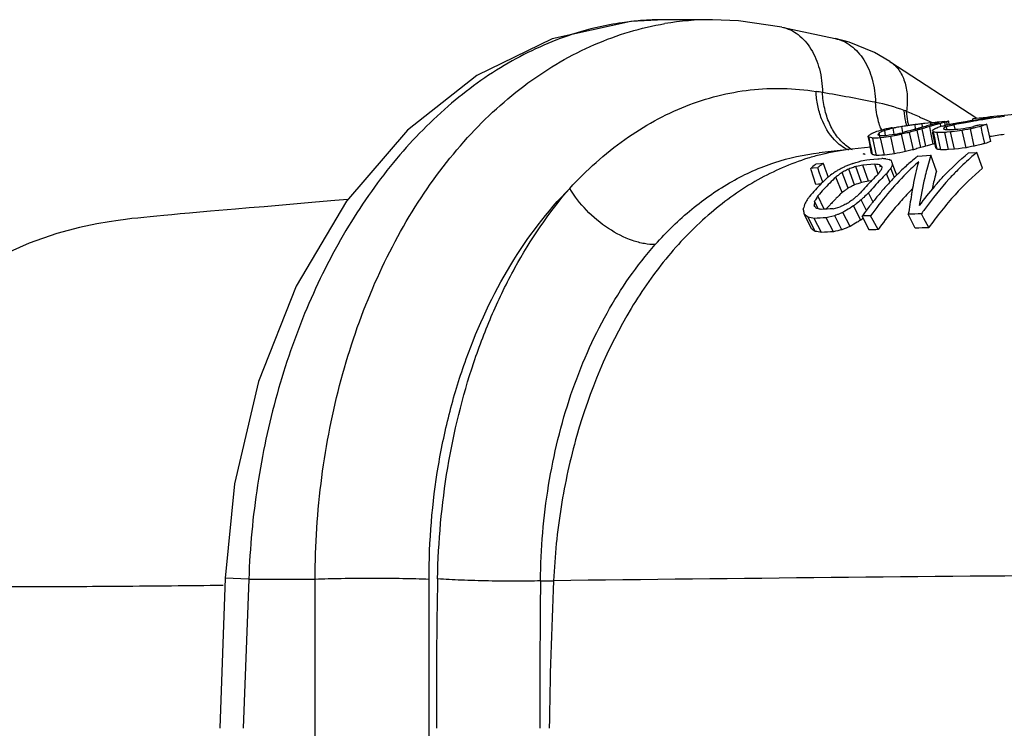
# Model space of a CAD drawing. Header units: inches. Extents: x 0 to 34, y 0 to 22.
# Tile 35 of 164: x 3.3 to 4.1, y 15.7 to 16.3. Entities that reach past the tile are written whole.
import ezdxf

# ---------------------------------------------------------------- set-up
doc = ezdxf.new("R2010")
doc.units = ezdxf.units.IN
doc.header["$LTSCALE"] = 1.87
doc.header["$MEASUREMENT"] = 0
doc.layers.get('0').update_dxf_attribs({"linetype": 'CONTINUOUS'})

msp = doc.modelspace()

# ---------------------------------------------------------------- linework, layer by layer
at = {"color": 7, "linetype": 'Continuous'}
for p, q in [((3.84317, 16.29749), (3.80236, 16.29749)), ((3.90144, 16.29128), (3.94593, 16.28174)), ((3.94593, 16.28174), (3.94594, 16.28173)), ((3.99189, 16.26242), (4.06475, 16.21495)), ((4.01658, 16.21603), (4.01742, 16.21566)), ((4.01742, 16.21566), (4.02079, 16.21421)), ((4.02079, 16.21421), (4.02278, 16.21335)), ((4.02278, 16.21335), (4.02737, 16.21134)), ((4.03763, 16.21222), (4.03317, 16.21176)), ((4.03763, 16.21222), (4.03828, 16.21228)), ((4.04009, 16.209), (4.03965, 16.21202)), ((4.04159, 16.20918), (4.04115, 16.21244)), ((4.06045, 16.2129), (4.06136, 16.21305)), ((4.0667, 16.21506), (4.06123, 16.21452)), ((4.06136, 16.21304), (4.06123, 16.21452)), ((4.06666, 16.21321), (4.06552, 16.21302)), ((4.07291, 16.21567), (4.0667, 16.21506)), ((3.98827, 16.20046), (3.98749, 16.2046)), ((3.99382, 16.207), (3.99441, 16.20711)), ((3.99504, 16.20664), (3.99452, 16.20653)), ((3.99533, 16.20164), (3.99452, 16.20653)), ((4.00255, 16.20305), (4.00183, 16.208)), ((4.01487, 16.20978), (4.01292, 16.20955)), ((4.0134, 16.20564), (4.01292, 16.20955)), ((4.0178, 16.19036), (4.01476, 16.20493)), ((4.02007, 16.21037), (4.01877, 16.21023)), ((4.01906, 16.20761), (4.01877, 16.21023)), ((4.02193, 16.19156), (4.01898, 16.20617)), ((4.02121, 16.21049), (4.02007, 16.21037)), ((4.02366, 16.21075), (4.02121, 16.21049)), ((4.02611, 16.21101), (4.02366, 16.21075)), ((4.02613, 16.2031), (4.0252, 16.20799)), ((4.02724, 16.21111), (4.02611, 16.21101)), ((4.02625, 16.20964), (4.02611, 16.21101)), ((4.02788, 16.21118), (4.02724, 16.21111)), ((4.02819, 16.20892), (4.02768, 16.20876)), ((4.03142, 16.21151), (4.02788, 16.21118)), ((4.02935, 16.1986), (4.02836, 16.20343)), ((4.02935, 16.20325), (4.02837, 16.20342)), ((4.03115, 16.21077), (4.03157, 16.21087)), ((4.03155, 16.21016), (4.03142, 16.21151)), ((4.03216, 16.21101), (4.03285, 16.21144)), ((4.03457, 16.20815), (4.03417, 16.21055)), ((4.03591, 16.2082), (4.03666, 16.20842)), ((4.03666, 16.20842), (4.03725, 16.20859)), ((4.03845, 16.20803), (4.03791, 16.21156)), ((4.03944, 16.20644), (4.03918, 16.2077)), ((4.04271, 16.20343), (4.03941, 16.20316)), ((4.03962, 16.20555), (4.03944, 16.20644)), ((4.0419, 16.20534), (4.04269, 16.20535)), ((4.04269, 16.20535), (4.04366, 16.20536)), ((4.04388, 16.20357), (4.04271, 16.20343)), ((4.04592, 16.18902), (4.04271, 16.20343)), ((4.04366, 16.20536), (4.04534, 16.2055)), ((4.04593, 16.20382), (4.04388, 16.20357)), ((4.04534, 16.2055), (4.04702, 16.20564)), ((4.04642, 16.20588), (4.04576, 16.20939)), ((4.05239, 16.20462), (4.04593, 16.20382)), ((4.04702, 16.20564), (4.0487, 16.20578)), ((4.0487, 16.20578), (4.05113, 16.2061)), ((4.05113, 16.2061), (4.05357, 16.20643)), ((4.05468, 16.20507), (4.05239, 16.20462)), ((4.05562, 16.1902), (4.05239, 16.20462)), ((4.05357, 16.20643), (4.05601, 16.20676)), ((4.05698, 16.20552), (4.05468, 16.20507)), ((4.05601, 16.20676), (4.05795, 16.20716)), ((4.05929, 16.20597), (4.05698, 16.20552)), ((4.05795, 16.20716), (4.0599, 16.20757)), ((4.06253, 16.19154), (4.05928, 16.20597)), ((4.0599, 16.20757), (4.06185, 16.20797)), ((4.06725, 16.20942), (4.07115, 16.20974)), ((4.06923, 16.20336), (4.06816, 16.20819)), ((4.07004, 16.1997), (4.06923, 16.20336)), ((4.07115, 16.20974), (4.07311, 16.20991)), ((4.07422, 16.20509), (4.07311, 16.20991)), ((4.07645, 16.19546), (4.07422, 16.20509)), ((3.94935, 16.19303), (3.94534, 16.19678)), ((3.97466, 16.19502), (3.97372, 16.19988)), ((3.97543, 16.19412), (3.97446, 16.19897)), ((3.97981, 16.19826), (3.97767, 16.19819)), ((3.98074, 16.18372), (3.97767, 16.19819)), ((3.98271, 16.20272), (3.98203, 16.20154)), ((3.98303, 16.20118), (3.98271, 16.20273)), ((3.9832, 16.20035), (3.98303, 16.20118)), ((3.98339, 16.19943), (3.9832, 16.20035)), ((3.98347, 16.2004), (3.98524, 16.20046)), ((3.98689, 16.19878), (3.98409, 16.1984)), ((3.98727, 16.18395), (3.98409, 16.1984)), ((3.98524, 16.20046), (3.98701, 16.2005)), ((3.99249, 16.19954), (3.98689, 16.19878)), ((3.98701, 16.2005), (3.98878, 16.20055)), ((3.98878, 16.20055), (3.99123, 16.20089)), ((3.99123, 16.20089), (3.99368, 16.20123)), ((3.99554, 16.20019), (3.99249, 16.19954)), ((3.99572, 16.18509), (3.99249, 16.19954)), ((3.99368, 16.20123), (3.99612, 16.20157)), ((3.99612, 16.20157), (3.99807, 16.20198)), ((3.99807, 16.20198), (4.00002, 16.20238)), ((4.00164, 16.20146), (3.99859, 16.20083)), ((4.00002, 16.20238), (4.00197, 16.20278)), ((4.00484, 16.18698), (4.00164, 16.20147)), ((4.01146, 16.18857), (4.00832, 16.20309)), ((4.02798, 16.19332), (4.02613, 16.2031)), ((4.02787, 16.20224), (4.02767, 16.20329)), ((4.02832, 16.19992), (4.02787, 16.20224)), ((4.03018, 16.19023), (4.02832, 16.19992)), ((4.03034, 16.19377), (4.02935, 16.1986)), ((4.03347, 16.20294), (4.03132, 16.2029)), ((4.0344, 16.18846), (4.03132, 16.2029)), ((4.03855, 16.20309), (4.03776, 16.20302)), ((4.04093, 16.18861), (4.03776, 16.20302)), ((4.03941, 16.20316), (4.03855, 16.20309)), ((4.0703, 16.19854), (4.07004, 16.1997)), ((4.07136, 16.19372), (4.0703, 16.19854)), ((3.96005, 16.18901), (3.95272, 16.18821)), ((3.97596, 16.19068), (3.96005, 16.18901)), ((3.97559, 16.19017), (3.97466, 16.19502)), ((3.97641, 16.18928), (3.97543, 16.19412)), ((3.97652, 16.18532), (3.97559, 16.19017)), ((3.97739, 16.18444), (3.97641, 16.18928)), ((4.03133, 16.18895), (4.03034, 16.19377)), ((4.04592, 16.18902), (4.04093, 16.18861)), ((4.04915, 16.18941), (4.04592, 16.18902)), ((4.05238, 16.18981), (4.04915, 16.18941)), ((4.05562, 16.1902), (4.05238, 16.18981)), ((4.05667, 16.19041), (4.05562, 16.1902)), ((4.05792, 16.19065), (4.05667, 16.19041)), ((4.06022, 16.1911), (4.05792, 16.19065)), ((4.06253, 16.19154), (4.06022, 16.1911)), ((4.06325, 16.19172), (4.06253, 16.19154)), ((3.96553, 16.17844), (3.96783, 16.1791)), ((3.96783, 16.1791), (3.97261, 16.17994)), ((3.97261, 16.17994), (3.97501, 16.18035)), ((3.97501, 16.18035), (3.97832, 16.1806)), ((3.97832, 16.1806), (3.98163, 16.18085)), ((3.98292, 16.1838), (3.98074, 16.18372)), ((3.98163, 16.18085), (3.98297, 16.18095)), ((3.98509, 16.18388), (3.98292, 16.1838)), ((3.98297, 16.18095), (3.98495, 16.1811)), ((3.98727, 16.18395), (3.98509, 16.18388)), ((3.98967, 16.18428), (3.98727, 16.18395)), ((3.98841, 16.18087), (3.99015, 16.18075)), ((3.99572, 16.18509), (3.98967, 16.18428)), ((3.99015, 16.18075), (3.99114, 16.18034)), ((4.01513, 16.18321), (4.01876, 16.18346)), ((4.01876, 16.18346), (4.02603, 16.18393)), ((4.02603, 16.18393), (4.02268, 16.17189)), ((4.0308, 16.17058), (4.02603, 16.18393)), ((4.05755, 16.18588), (4.06461, 16.1863)), ((4.06949, 16.17301), (4.06461, 16.1863)), ((3.92746, 16.1731), (3.92552, 16.17293)), ((3.92593, 16.17167), (3.92552, 16.17294)), ((3.92992, 16.15939), (3.92593, 16.17167)), ((3.93135, 16.17343), (3.92746, 16.1731)), ((3.93022, 16.1767), (3.93411, 16.17704)), ((3.93295, 16.16893), (3.93135, 16.17343)), ((3.93411, 16.17704), (3.93605, 16.17721)), ((3.93672, 16.17539), (3.93605, 16.17721)), ((3.93769, 16.17273), (3.93672, 16.17539)), ((3.93933, 16.16825), (3.93769, 16.17273)), ((3.96226, 16.15907), (3.95734, 16.17238)), ((3.96092, 16.17712), (3.96322, 16.17778)), ((3.9652, 16.17484), (3.96317, 16.17443)), ((3.96793, 16.16102), (3.96317, 16.17443)), ((3.96322, 16.17778), (3.96553, 16.17844)), ((3.96925, 16.17567), (3.9652, 16.17484)), ((3.97259, 16.17591), (3.96925, 16.17567)), ((3.97388, 16.16222), (3.96925, 16.17567)), ((3.97594, 16.17616), (3.97259, 16.17591)), ((3.9793, 16.1764), (3.97594, 16.17616)), ((3.98211, 16.16811), (3.9793, 16.1764)), ((3.98065, 16.17623), (3.9793, 16.1764)), ((3.984, 16.17397), (3.98335, 16.17588)), ((3.99435, 16.16872), (3.99264, 16.17308)), ((3.99761, 16.16725), (3.99411, 16.17646)), ((3.93456, 16.16443), (3.93295, 16.16893)), ((3.93565, 16.16137), (3.93456, 16.16443)), ((3.93958, 16.16756), (3.93933, 16.16825)), ((3.94025, 16.16572), (3.93958, 16.16756)), ((3.9518, 16.15263), (3.9465, 16.16561)), ((3.95689, 16.1563), (3.95178, 16.16947)), ((3.97629, 16.1624), (3.97388, 16.16222)), ((3.98893, 16.16846), (3.98845, 16.16799)), ((3.99194, 16.16113), (3.98893, 16.16846)), ((3.99573, 16.16522), (3.99435, 16.16872)), ((3.99914, 16.16891), (3.99955, 16.1693)), ((3.99955, 16.1693), (4.00008, 16.16982)), ((3.93199, 16.15957), (3.92992, 16.15939)), ((3.93402, 16.15975), (3.93199, 16.15957)), ((3.99011, 16.15952), (3.99063, 16.16009)), ((3.93687, 16.13869), (3.93154, 16.14993)), ((3.97225, 16.13757), (3.96784, 16.14658)), ((3.97776, 16.14463), (3.97403, 16.15255)), ((3.92846, 16.14299), (3.9283, 16.14181)), ((3.92862, 16.14416), (3.92846, 16.14299)), ((3.92879, 16.14532), (3.92862, 16.14416)), ((3.93188, 16.13908), (3.92879, 16.14532)), ((3.94422, 16.13911), (3.94827, 16.14017)), ((3.94827, 16.14017), (3.95029, 16.14069)), ((3.96743, 16.12954), (3.96141, 16.14149)), ((3.92616, 16.12237), (3.92031, 16.13424)), ((3.92923, 16.12012), (3.92328, 16.13191)), ((3.93451, 16.11919), (3.92849, 16.13093)), ((3.94082, 16.13204), (3.93843, 16.13148)), ((3.94449, 16.11976), (3.93843, 16.13148)), ((3.94321, 16.1326), (3.94082, 16.13204)), ((3.9456, 16.13316), (3.94321, 16.1326)), ((3.94657, 16.13357), (3.9456, 16.13316)), ((3.95169, 16.12141), (3.9456, 16.13316)), ((3.9479, 16.13413), (3.94657, 16.13357)), ((3.95251, 16.13607), (3.9502, 16.1351)), ((3.9586, 16.12426), (3.95251, 16.13607)), ((3.96992, 16.13038), (3.96865, 16.13295)), ((3.97444, 16.12127), (3.96992, 16.13038)), ((3.97779, 16.12937), (3.97572, 16.13325)), ((3.98193, 16.1216), (3.97779, 16.12937)), ((4.01117, 16.1267), (4.00727, 16.13444)), ((4.02023, 16.13093), (4.01816, 16.13479)), ((4.02435, 16.12323), (4.02023, 16.13093)), ((4.01312, 16.12284), (4.01117, 16.1267)), ((3.4352, 15.82957), (3.43054, 15.70377)), ((3.45494, 15.82884), (3.4352, 15.82957)), ((3.45494, 15.82884), (3.45031, 15.70374)), ((3.45494, 15.82884), (3.51044, 15.82884)), ((3.51044, 15.57865), (3.51044, 15.82884)), ((3.60587, 15.57865), (3.60587, 15.82884)), ((3.69921, 15.82727), (3.71017, 15.82742))]:
    msp.add_line(p, q, dxfattribs=at)
for points in [[(3.80287, 16.29749), (3.77493, 16.2961), (3.70909, 16.28135), (3.64589, 16.25068), (3.58772, 16.20491), (3.53666, 16.14544), (3.49458, 16.07435), (3.46301, 15.99433)], [(3.90144, 16.29128), (3.86496, 16.29663), (3.84316, 16.29749)], [(3.99189, 16.26242), (3.97901, 16.26989), (3.95764, 16.27865), (3.94594, 16.28173)], [(3.95272, 16.18821), (3.93771, 16.18656), (3.93251, 16.18598)], [(3.53791, 16.1469), (3.52695, 16.14594), (3.51074, 16.14452), (3.49549, 16.1432)], [(3.49549, 16.1432), (3.46783, 16.14081), (3.45535, 16.13973), (3.44373, 16.13873), (3.42298, 16.13693)], [(3.42298, 16.13693), (3.41378, 16.13613), (3.40531, 16.13538), (3.39752, 16.13469), (3.39038, 16.13405), (3.38382, 16.13345), (3.37779, 16.13289), (3.37219, 16.13236), (3.36694, 16.13184), (3.36191, 16.13132), (3.3569, 16.13077), (3.3516, 16.13015), (3.3455, 16.12936), (3.33788, 16.12825), (3.32756, 16.12647), (3.31322, 16.12343), (3.29406, 16.11826), (3.27091, 16.11021), (3.24646, 16.0994)], [(3.46301, 15.99433), (3.44297, 15.9086), (3.4352, 15.82957)]]:
    msp.add_lwpolyline(points, dxfattribs=at)
for centre, radius, start, end in [((3.80284, 16.05306), 0.24444, 94.63748, 98.294), ((3.8026, 16.05594), 0.24156, 90.05683, 94.63483), ((3.84321, 16.05607), 0.24142, 90.11556, 99.4729), ((3.87016, 15.86351), 0.37859, 80.08251, 80.91051), ((3.47391, 13.61007), 2.66661, 79.06336, 80.03472), ((3.95292, 16.08874), 0.14207, 68.97048, 79.0834), ((3.95054, 16.08212), 0.1491, 68.27739, 69.0294), ((3.4051, 14.79268), 1.54913, 66.75117, 67.18749), ((4.03626, 16.13115), 0.08051, 92.18446, 93.02529), ((4.03491, 16.20748), 0.00446, 112.71103, 117.56977), ((4.05029, 16.1681), 0.04519, 105.14176, 105.90588), ((4.05013, 16.16869), 0.04458, 103.60118, 105.14337), ((4.04546, 16.19395), 0.01898, 106.23611, 107.80866), ((4.04529, 16.19451), 0.0184, 103.03047, 106.2433), ((4.04045, 16.20561), 0.00686, 84.17045, 86.2108), ((4.18936, 15.42129), 0.80203, 99.63741, 100.1638), ((4.18981, 15.41864), 0.80473, 99.25045, 99.63747), ((4.19822, 15.43378), 0.79046, 99.99195, 100.42437), ((4.19862, 15.43148), 0.79279, 99.66521, 99.99199), ((4.19043, 15.41476), 0.80865, 97.96356, 99.18442), ((4.19902, 15.42913), 0.79517, 99.15986, 99.58205), ((4.19941, 15.42666), 0.79767, 98.2108, 99.15963), ((5.15669, 5.09585), 11.17251, 95.445345, 95.566695), ((4.19962, 15.42527), 0.79908, 98.04161, 98.21109), ((4.00996, 16.12702), 0.08209, 110.88989, 111.82501), ((4.02102, 16.07415), 0.1357, 104.66214, 107.28879), ((4.01885, 16.11734), 0.09272, 111.87902, 112.94359), ((4.04185, 16.22773), 0.06153, 199.96379, 201.92778), ((4.01802, 16.11944), 0.09046, 109.71873, 111.88318), ((4.02051, 16.07604), 0.13374, 104.28307, 104.65642), ((4.02714, 16.07431), 0.13618, 105.89868, 106.92466), ((4.02032, 16.07678), 0.13297, 103.32788, 104.2836), ((4.0318, 16.00535), 0.20519, 101.25582, 101.84681), ((4.02676, 16.07562), 0.13482, 104.86602, 105.89861), ((4.03165, 16.00606), 0.20447, 100.66362, 101.2558), ((4.02643, 16.07687), 0.13352, 103.82702, 104.86595), ((4.03602, 16.01873), 0.19233, 102.00747, 102.3028), ((4.03594, 16.01909), 0.19196, 101.71886, 102.00747), ((4.03573, 16.02013), 0.1909, 100.23057, 101.71993), ((4.06883, 15.77142), 0.44168, 98.24063, 98.72536), ((4.11817, 15.76837), 0.44968, 104.4896, 104.97485), ((4.06877, 15.7718), 0.4413, 97.75572, 98.24063), ((4.11823, 15.76812), 0.44994, 104.00425, 104.4896), ((4.10937, 15.86079), 0.35691, 106.08837, 106.44699), ((4.06871, 15.77226), 0.44084, 97.27057, 97.75572), ((4.11827, 15.76796), 0.45011, 103.51875, 104.00424), ((4.10925, 15.86121), 0.35647, 105.37048, 106.08845), ((4.07347, 16.01498), 0.19996, 106.85774, 107.58633), ((4.09371, 15.94345), 0.27314, 106.49364, 106.8014), ((4.14302, 15.10992), 1.10731, 96.44239, 96.64566), ((4.07312, 16.01615), 0.19874, 106.12638, 106.85772), ((4.09351, 15.94413), 0.27243, 105.87725, 106.49377), ((4.07289, 16.01691), 0.19794, 105.89943, 106.12604), ((4.07273, 16.01747), 0.19736, 105.39213, 105.89956), ((4.08224, 16.00218), 0.21357, 106.75438, 107.22979), ((4.0609, 16.07823), 0.13572, 105.32502, 107.38414), ((4.08196, 16.00312), 0.21258, 106.0667, 106.75453), ((4.08167, 16.00413), 0.21153, 105.48256, 106.0666), ((4.06043, 16.07992), 0.13397, 104.82382, 105.32148), ((4.06747, 16.07709), 0.13756, 107.42583, 107.8979), ((4.06026, 16.08055), 0.13332, 104.28184, 104.82384), ((4.06723, 16.07788), 0.13673, 106.81186, 107.42596), ((4.05117, 16.12944), 0.08376, 104.23767, 106.50195), ((4.0681, 16.13526), 0.08056, 118.87923, 120.35659), ((4.00489, 16.18739), 0.02843, 36.83939, 37.69878), ((4.00239, 16.18553), 0.03155, 34.56306, 36.81456), ((4.06675, 16.07948), 0.13506, 105.27165, 106.59104), ((4.06727, 16.13674), 0.07886, 118.51877, 118.87517), ((4.06696, 16.13732), 0.0782, 118.1237, 118.51882), ((4.08299, 16.07247), 0.14389, 111.28809, 111.56799), ((4.05086, 16.13062), 0.08254, 103.81163, 104.23294), ((4.0828, 16.07297), 0.14336, 111.00753, 111.28809), ((4.06629, 16.08117), 0.13331, 103.94133, 105.2715), ((4.08261, 16.07346), 0.14283, 110.72632, 111.00753), ((4.03628, 16.13075), 0.08091, 93.02497, 93.44462), ((4.05072, 16.13119), 0.08196, 103.08724, 103.51185), ((4.10173, 15.98202), 0.23557, 106.76247, 107.20206), ((4.10148, 15.98282), 0.23473, 106.22157, 106.76253), ((4.05587, 16.13797), 0.07575, 105.87381, 106.64421), ((4.05563, 16.1388), 0.07489, 104.67523, 105.87455), ((4.06994, 16.19008), 0.03689, 154.28629, 154.69569), ((4.01266, 16.1269), 0.08249, 72.70077, 73.13213), ((4.0554, 16.13967), 0.07399, 103.67911, 104.67472), ((4.06691, 16.19155), 0.03352, 152.77262, 154.304), ((4.09045, 16.07294), 0.14417, 111.48213, 111.71566), ((4.01256, 16.1266), 0.08281, 72.27097, 72.70076), ((4.1385, 15.76713), 0.45292, 102.68386, 102.91813), ((4.09014, 16.07373), 0.14333, 110.82749, 111.48254), ((4.01246, 16.12629), 0.08314, 71.84277, 72.27096), ((4.06103, 14.78139), 1.42407, 90.76975, 90.91167), ((4.1385, 15.76716), 0.45289, 102.44956, 102.68386), ((4.1317, 15.8626), 0.35728, 104.644, 105.00754), ((4.13849, 15.76721), 0.45284, 102.21521, 102.44956), ((4.1316, 15.86297), 0.3569, 104.28019, 104.644), ((4.18887, 15.424), 0.79929, 100.32644, 100.53967), ((4.1315, 15.86335), 0.35651, 103.91613, 104.28019), ((4.18904, 15.4231), 0.80019, 100.16395, 100.32645), ((4.19742, 15.43804), 0.78611, 100.96016, 101.12298), ((4.19774, 15.43637), 0.78782, 100.42433, 100.96002), ((4.23068, 15.53979), 0.68788, 104.18025, 104.42822), ((4.18332, 15.76638), 0.458, 105.14682, 105.38009), ((4.23124, 15.53758), 0.69016, 103.66765, 104.18011), ((4.18333, 15.76634), 0.45804, 104.91352, 105.14682), ((4.18333, 15.76632), 0.45806, 104.68017, 104.91352), ((4.14932, 15.98207), 0.24024, 108.49695, 109.7452), ((4.00031, 16.17167), 0.03876, 131.31303, 133.299), ((3.95474, 16.18387), 0.02483, 39.46669, 40.13834), ((3.9532, 16.18261), 0.02682, 37.56141, 39.45069), ((3.94812, 16.08248), 0.11943, 76.20199, 77.25918), ((3.99874, 16.17344), 0.03641, 130.26631, 131.30265), ((4.00485, 16.15012), 0.05907, 118.81744, 120.11035), ((4.00419, 16.15131), 0.0577, 118.15805, 118.81487), ((3.94809, 16.08236), 0.11955, 75.67477, 76.20203), ((4.01066, 16.12529), 0.08396, 111.82865, 113.67073), ((4.04009, 14.38883), 1.81044, 91.77249, 91.90811), ((4.00973, 16.18664), 0.03146, 152.33859, 153.05289), ((3.96036, 16.12038), 0.08329, 74.3146, 75.16081), ((4.00802, 16.18754), 0.02952, 151.68817, 152.3378), ((3.96028, 16.12008), 0.0836, 73.89342, 74.31484), ((4.24745, 15.00796), 1.21855, 101.78431, 101.93093), ((4.16336, 15.55216), 0.66914, 103.78962, 103.98533), ((4.16383, 15.55023), 0.67113, 103.39836, 103.78952), ((3.99473, 16.00577), 0.20049, 79.48292, 80.05479), ((4.06926, 14.41419), 1.78911, 91.00866, 91.14626), ((4.15043, 15.97145), 0.23591, 108.27572, 109.58244), ((4.20194, 15.40356), 0.80591, 98.15302, 99.02497), ((3.98101, 15.99546), 0.19467, 96.18136, 103.96397), ((4.25037, 14.97795), 1.23371, 101.47972, 101.91227), ((4.16519, 15.53428), 0.6721, 103.60987, 103.80316), ((4.16554, 15.53286), 0.67357, 103.41668, 103.60987), ((4.16587, 15.53149), 0.67498, 103.22359, 103.41668), ((4.11068, 15.84872), 0.35404, 105.94513, 106.27503), ((4.11058, 15.84906), 0.35368, 105.20881, 105.9452), ((4.09482, 15.9329), 0.26873, 105.73894, 106.65566), ((4.08342, 15.99188), 0.20893, 106.53849, 107.11557), ((4.08302, 15.99323), 0.20752, 105.38028, 106.53911), ((4.06866, 16.06712), 0.1326, 107.35041, 107.86569), ((4.01005, 16.17113), 0.02775, 42.33699, 43.50325), ((4.00813, 16.16939), 0.03035, 40.1281, 42.32092), ((3.99841, 15.97322), 0.21823, 80.50723, 81.32372), ((4.08116, 14.30569), 1.88334, 91.22385, 91.42246), ((4.23279, 15.51985), 0.69293, 103.72273, 104.16227), ((4.23332, 15.51766), 0.69518, 103.47246, 103.72284), ((3.98278, 15.98806), 0.20229, 105.55956, 107.15597), ((3.98223, 15.99002), 0.20025, 103.92829, 105.55945), ((3.97557, 16.21602), 0.03143, 258.20721, 260.79241), ((3.97558, 16.21604), 0.03145, 260.7925, 262.07289), ((3.95928, 16.16743), 0.02484, 45.1148, 46.046), ((3.95811, 16.16626), 0.0265, 43.32493, 45.10528), ((3.95138, 16.05559), 0.13145, 78.08974, 78.58953), ((3.9514, 16.05567), 0.13137, 77.59027, 78.08972), ((3.95141, 16.05573), 0.13131, 77.09121, 77.59025), ((3.91242, 15.04103), 1.14238, 86.18557, 86.35969), ((3.90969, 15.98804), 0.20884, 66.45659, 67.04596), ((3.82976, 16.12395), 0.17253, 18.0755, 18.77668), ((4.14808, 16.01887), 0.21139, 129.66929, 131.24444), ((4.1441, 16.02364), 0.20518, 128.9449, 129.66272), ((4.05373, 16.01771), 0.20132, 128.16312, 129.5565), ((4.05096, 16.02121), 0.19687, 127.82902, 128.15911), ((4.06168, 16.01594), 0.20443, 129.27082, 129.60846), ((4.05882, 16.01945), 0.1999, 127.89038, 129.27469), ((4.13778, 15.84039), 0.38133, 119.89366, 120.26475), ((4.13733, 15.84116), 0.38045, 119.47382, 119.89368), ((4.13691, 15.84191), 0.37959, 119.14999, 119.47378), ((4.16574, 15.76708), 0.45574, 117.74257, 118.00147), ((4.19803, 15.59341), 0.63003, 112.69302, 112.98471), ((4.16574, 15.76709), 0.45573, 117.4753, 117.74257), ((4.19876, 15.59166), 0.63193, 112.40155, 112.69302), ((4.16572, 15.76712), 0.4557, 117.2121, 117.4753), ((4.27383, 15.28063), 0.94625, 109.41553, 109.54013), ((4.19946, 15.58998), 0.63374, 112.11028, 112.40155), ((4.27558, 15.27564), 0.95154, 109.1669, 109.41542), ((3.88227, 15.39659), 0.78582, 82.60998, 82.80848), ((4.13891, 16.05505), 0.19346, 143.3456, 144.26651), ((3.89867, 16.07502), 0.13169, 49.64575, 49.98511), ((4.13359, 16.059), 0.18683, 142.87222, 143.34295), ((3.89778, 16.07397), 0.13308, 49.30909, 49.64575), ((3.89686, 16.0729), 0.13448, 48.97514, 49.3091), ((4.30491, 16.11146), 0.3259, 169.02485, 169.33566), ((4.28868, 16.1146), 0.30937, 168.86257, 169.02353), ((4.14141, 16.04984), 0.19319, 140.36165, 141.52717), ((4.16862, 16.09847), 0.19115, 156.65255, 157.02578), ((4.15924, 16.10253), 0.18092, 155.88212, 156.65618), ((3.81764, 16.11998), 0.18529, 17.74589, 18.0798), ((4.16281, 16.00278), 0.2332, 133.93134, 134.25058), ((4.15677, 16.0091), 0.22446, 131.26754, 133.93985), ((4.10324, 15.99386), 0.23697, 133.74408, 135.45097), ((4.11218, 15.94353), 0.28095, 127.73357, 127.95515), ((4.11031, 15.94596), 0.27788, 126.71364, 127.73502), ((4.10964, 15.99552), 0.23568, 133.8044, 135.52767), ((4.10828, 15.94867), 0.2745, 126.34977, 126.71228), ((4.12401, 15.92818), 0.29646, 126.44751, 126.78274), ((4.12286, 15.92974), 0.29452, 125.93614, 126.4477), ((4.1216, 15.93147), 0.29238, 125.51026, 125.93604), ((4.54419, 13.30741), 2.91121, 101.29743, 101.41691), ((4.15946, 15.98635), 0.25407, 135.95522, 137.59665), ((4.15047, 15.99501), 0.24158, 134.25639, 135.94839), ((4.16596, 15.98786), 0.2529, 136.04318, 137.68959), ((4.15752, 15.99604), 0.24114, 134.51601, 136.0483), ((4.14738, 16.04507), 0.20083, 141.52337, 142.09214), ((4.17857, 15.98726), 0.25533, 136.25662, 137.40005), ((4.17414, 15.99149), 0.24919, 135.87684, 136.25358), ((4.17204, 15.99353), 0.24628, 135.53963, 135.87677), ((4.16974, 15.99578), 0.24306, 135.09594, 135.53987), ((4.16784, 15.99768), 0.24037, 134.8907, 135.0955), ((4.1663, 15.99922), 0.23818, 134.56986, 134.89088), ((4.12085, 15.97711), 0.26128, 137.12053, 138.7288), ((4.11181, 15.98546), 0.24897, 135.45772, 137.11398), ((4.12721, 15.97869), 0.26002, 137.18581, 138.80917), ((4.11818, 15.98709), 0.24768, 135.52064, 137.19266), ((4.12311, 15.92088), 0.28819, 126.0544, 126.47161), ((4.12185, 15.92261), 0.28605, 125.48214, 126.05459), ((4.1208, 15.92408), 0.28425, 125.21534, 125.48181), ((4.16532, 15.75775), 0.44976, 117.35187, 117.60853), ((4.16538, 15.75764), 0.44989, 116.83838, 117.35186), ((4.27524, 15.25991), 0.95207, 108.83096, 109.1915), ((4.16896, 15.97772), 0.26689, 137.60326, 139.19679), ((4.17538, 15.97924), 0.26567, 137.68275, 139.28121), ((4.1898, 15.97705), 0.2705, 137.58052, 139.66985), ((4.17569, 15.98953), 0.23412, 134.73748, 136.03961), ((4.25484, 15.96383), 0.29758, 139.3511, 143.26271), ((4.23721, 15.97854), 0.27462, 139.07776, 139.284), ((4.13966, 16.00591), 0.25867, 146.79297, 147.80411), ((4.13303, 16.01023), 0.25076, 146.51779, 146.78913), ((4.13046, 16.01193), 0.24768, 146.27144, 146.51774), ((4.15465, 16.01354), 0.2615, 149.43653, 149.73779), ((4.14741, 16.01783), 0.25308, 148.53706, 149.4398), ((4.11935, 15.97792), 0.24208, 136.08753, 137.05785), ((4.11512, 15.98199), 0.23621, 135.39639, 136.08644), ((4.11133, 15.98573), 0.23088, 134.5373, 135.39698), ((4.10743, 15.98969), 0.22532, 133.68635, 134.53719), ((4.2217, 15.76735), 0.46042, 124.66763, 125.2277), ((4.22205, 15.76684), 0.46104, 124.38758, 124.66769), ((4.18636, 15.90701), 0.32898, 132.24845, 133.07786), ((4.21564, 15.82658), 0.40473, 127.75307, 128.52642), ((4.18418, 15.9094), 0.32575, 131.83059, 132.24777), ((4.19362, 15.9189), 0.32065, 134.24581, 134.76033), ((4.19043, 15.92218), 0.31607, 133.20916, 134.24706), ((4.20488, 15.96446), 0.29015, 140.7771, 141.69981), ((4.19804, 15.97005), 0.28131, 139.668, 140.77784), ((4.18738, 15.9783), 0.25034, 136.04551, 139.018), ((4.65778, 16.03452), 0.65814, 169.80712, 171.26716), ((4.26013, 16.03529), 0.35627, 162.27903, 163.07228), ((3.4767, 16.04287), 0.45292, 12.05313, 12.25719), ((3.45302, 16.03783), 0.47713, 11.65806, 12.05148), ((3.77188, 16.01799), 0.1995, 37.80782, 38.36479), ((3.76917, 16.01588), 0.20293, 37.53386, 37.80862), ((3.78104, 15.51316), 0.64384, 76.36652, 76.61462), ((3.78126, 15.51405), 0.64292, 76.24235, 76.36649), ((4.1109, 13.17125), 2.97254, 93.21449, 93.40879), ((4.12611, 15.97166), 0.25129, 137.3741, 138.30737), ((4.12268, 15.97481), 0.24663, 137.05584, 137.37215), ((4.30974, 15.39041), 0.83194, 115.45062, 115.59833), ((4.31172, 15.38624), 0.83656, 115.30341, 115.45062), ((4.26071, 15.63995), 0.58406, 121.51036, 121.84976), ((4.31369, 15.38207), 0.84117, 115.15668, 115.30341), ((4.26343, 15.63551), 0.58927, 120.83245, 121.50986), ((4.21617, 15.8259), 0.40558, 128.52629, 128.91218), ((4.21867, 15.95373), 0.30762, 142.43487, 143.49802), ((4.21222, 15.95867), 0.2995, 141.97683, 142.43205), ((4.20932, 15.96094), 0.29582, 141.69779, 141.97646), ((4.28765, 15.94558), 0.32928, 144.1297, 144.92591), ((3.77333, 15.94345), 0.24084, 51.49203, 52.39075), ((3.7718, 15.3143), 0.83153, 79.13906, 79.50387), ((4.08913, 13.31617), 2.81934, 93.06415, 93.26649), ((4.36439, 15.14917), 1.06941, 112.78732, 112.92117), ((4.26269, 15.62501), 0.58457, 120.33697, 120.67461), ((4.21384, 15.81948), 0.39604, 128.08722, 128.47444), ((4.22757, 15.94714), 0.3187, 143.4969, 144.33579), ((4.12074, 12.66534), 3.47095, 92.39455, 92.51145), ((4.15754, 11.66975), 4.46722, 91.78788, 91.92761), ((3.78569, 15.92738), 0.24032, 53.32493, 54.23244), ((4.52037, 13.62446), 2.56089, 102.83026, 102.99552), ((4.36422, 15.13094), 1.07295, 112.21235, 112.61162), ((4.2599, 15.62971), 0.5791, 120.67408, 121.35112), ((4.1373, 12.56167), 3.56333, 92.49915, 92.61966), ((4.17646, 11.5568), 4.56895, 91.90786, 92.04878), ((3.78219, 15.27104), 0.86173, 79.81879, 80.17521), ((4.10396, 13.22496), 2.89919, 93.15322, 93.35082), ((8.90102, 15.72705), 5.289, 178.89522, 180.25242), ((12.6605, 15.7294), 8.96182, 179.37423, 180.164006), ((7.72335, 15.64694), 4.01724, 177.42507, 179.18978), ((4.91913, -82.14887), 97.98374, 90.4350178, 90.7069541)]:
    msp.add_arc(centre, radius, start, end, dxfattribs=at)
for points, knots in [([(3.51044, 15.82884), (3.51052, 15.8573), (3.5142, 15.91371), (3.53027, 15.99566), (3.5564, 16.07207), (3.59181, 16.14057), (3.63551, 16.19902), (3.68622, 16.24556), (3.73374, 16.27339), (3.77329, 16.28785), (3.79341, 16.29252), (3.80348, 16.2942)], [0, 0, 0, 0, 0.143788, 0.284711, 0.420785, 0.550445, 0.672759, 0.787633, 0.895988, 0.948396, 1, 1, 1, 1]), ([(3.76758, 16.29495), (3.76408, 16.29444), (3.75004, 16.29208), (3.7362, 16.28852), (3.72601, 16.28522)], [0, 0, 0, 0, 0.248174, 1, 1, 1, 1]), ([(3.90145, 16.29128), (3.90386, 16.29076), (3.90863, 16.28915), (3.91757, 16.28371), (3.9269, 16.27283), (3.93372, 16.25583), (3.93528, 16.24309), (3.93537, 16.23645)], [0, 0, 0, 0, 0.106764, 0.216116, 0.450095, 0.71227, 1, 1, 1, 1]), ([(3.72601, 16.28522), (3.70734, 16.27917), (3.6703, 16.26237), (3.61964, 16.22565), (3.5739, 16.17797), (3.53423, 16.12068), (3.50162, 16.05532), (3.4769, 15.98361), (3.46069, 15.90747), (3.45585, 15.85519), (3.45494, 15.82884)], [0, 0, 0, 0, 0.104758, 0.215094, 0.331997, 0.45565, 0.585536, 0.720584, 0.859315, 1, 1, 1, 1]), ([(3.94594, 16.28173), (3.94831, 16.28122), (3.95301, 16.27965), (3.96181, 16.27436), (3.97106, 16.26378), (3.97794, 16.2472), (3.97964, 16.23475), (3.97983, 16.22824)], [0, 0, 0, 0, 0.107075, 0.216666, 0.450758, 0.712594, 1, 1, 1, 1]), ([(3.99189, 16.26242), (3.99471, 16.26058), (3.99984, 16.25562), (4.00472, 16.24559), (4.0068, 16.23357), (4.00635, 16.22505), (4.00573, 16.22064)], [0, 0, 0, 0, 0.217577, 0.451234, 0.711208, 1, 1, 1, 1]), ([(3.72368, 16.15615), (3.73762, 16.17132), (3.76756, 16.19831), (3.81114, 16.22254), (3.84736, 16.23425), (3.87477, 16.23925), (3.90247, 16.2405), (3.92086, 16.23881), (3.92997, 16.23735)], [0, 0, 0, 0, 0.267678, 0.519301, 0.640948, 0.76089, 0.880197, 1, 1, 1, 1]), ([(3.94534, 16.19678), (3.94062, 16.20182), (3.93511, 16.21144), (3.93113, 16.22561), (3.93017, 16.23338), (3.92997, 16.23735)], [0, 0, 0, 0, 0.470316, 0.729635, 1, 1, 1, 1]), ([(3.95478, 16.19222), (3.95191, 16.19455), (3.9466, 16.20028), (3.94069, 16.21083), (3.93677, 16.22312), (3.9356, 16.23192), (3.93537, 16.23645)], [0, 0, 0, 0, 0.22382, 0.465955, 0.726096, 1, 1, 1, 1]), ([(3.98402, 16.20672), (3.98341, 16.20839), (3.9812, 16.21538), (3.9801, 16.2227), (3.97983, 16.22824)], [0, 0, 0, 0, 0.242071, 1, 1, 1, 1]), ([(4.00583, 16.20908), (4.00558, 16.21008), (4.00468, 16.21412), (4.00412, 16.21824), (4.0039, 16.22135)], [0, 0, 0, 0, 0.246543, 1, 1, 1, 1]), ([(4.00743, 16.20949), (4.00722, 16.2104), (4.00643, 16.21408), (4.00594, 16.21782), (4.00573, 16.22064)], [0, 0, 0, 0, 0.246954, 1, 1, 1, 1]), ([(3.95724, 16.18812), (3.95654, 16.18844), (3.95376, 16.18981), (3.95116, 16.19156), (3.94935, 16.19303)], [0, 0, 0, 0, 0.245521, 1, 1, 1, 1]), ([(3.9605, 16.18842), (3.96, 16.18868), (3.95801, 16.18981), (3.95612, 16.19114), (3.95478, 16.19222)], [0, 0, 0, 0, 0.246439, 1, 1, 1, 1]), ([(3.92311, 16.18135), (3.9086, 16.17687), (3.87979, 16.16426), (3.84033, 16.13625), (3.80456, 16.09967), (3.76224, 16.03925), (3.73233, 15.96717), (3.71528, 15.88918), (3.7111, 15.84815), (3.71017, 15.82742)], [0, 0, 0, 0, 0.104113, 0.213739, 0.329956, 0.453182, 0.71793, 0.857702, 1, 1, 1, 1]), ([(3.79531, 16.10902), (3.80477, 16.1197), (3.8248, 16.13925), (3.85853, 16.16277), (3.8946, 16.17897), (3.91992, 16.18457), (3.93251, 16.18598)], [0, 0, 0, 0, 0.266275, 0.520153, 0.763558, 1, 1, 1, 1]), ([(4.0297, 16.15843), (4.03193, 16.161), (4.04066, 16.1707), (4.05013, 16.17973), (4.05755, 16.18588)], [0, 0, 0, 0, 0.261104, 1, 1, 1, 1]), ([(4.06461, 16.1863), (4.06326, 16.18517), (4.05776, 16.18047), (4.0525, 16.1755), (4.04866, 16.17161)], [0, 0, 0, 0, 0.244067, 1, 1, 1, 1]), ([(4.01593, 16.17839), (4.01237, 16.17526), (3.99766, 16.16144), (3.9847, 16.14581), (3.97572, 16.13325)], [0, 0, 0, 0, 0.234934, 1, 1, 1, 1]), ([(4.01003, 16.15098), (4.01049, 16.15351), (4.01222, 16.1627), (4.01422, 16.17183), (4.01593, 16.17839)], [0, 0, 0, 0, 0.275227, 1, 1, 1, 1]), ([(4.02268, 16.17189), (4.02211, 16.16963), (4.01972, 16.15967), (4.01774, 16.14962), (4.01636, 16.14183)], [0, 0, 0, 0, 0.227246, 1, 1, 1, 1]), ([(4.04866, 16.17161), (4.04623, 16.16916), (4.03631, 16.15869), (4.02725, 16.14741), (4.02082, 16.13852)], [0, 0, 0, 0, 0.239467, 1, 1, 1, 1]), ([(4.06949, 16.17301), (4.06126, 16.16621), (4.0451, 16.15051), (4.03114, 16.13285), (4.02435, 16.12323)], [0, 0, 0, 0, 0.475418, 1, 1, 1, 1]), ([(4.0308, 16.17058), (4.03049, 16.16943), (4.02916, 16.16442), (4.028, 16.15937), (4.02717, 16.15548)], [0, 0, 0, 0, 0.231199, 1, 1, 1, 1]), ([(3.60587, 15.82884), (3.60587, 15.86063), (3.60973, 15.90814), (3.62275, 15.96942), (3.64036, 16.02672), (3.67059, 16.09176), (3.70476, 16.13693), (3.72368, 16.15615)], [0, 0, 0, 0, 0.267981, 0.399267, 0.527616, 0.772678, 1, 1, 1, 1]), ([(3.61301, 15.82902), (3.6136, 15.86017), (3.61916, 15.92158), (3.6372, 15.9958), (3.65834, 16.05109), (3.68281, 16.10129), (3.70606, 16.13575), (3.72368, 16.15615)], [0, 0, 0, 0, 0.265713, 0.523937, 0.648778, 0.770029, 1, 1, 1, 1]), ([(3.7953, 16.10902), (3.79225, 16.10899), (3.78579, 16.10964), (3.77228, 16.11334), (3.75529, 16.12215), (3.73734, 16.13706), (3.72756, 16.14953), (3.72368, 16.15615)], [0, 0, 0, 0, 0.103009, 0.21727, 0.471297, 0.741122, 1, 1, 1, 1]), ([(3.9984, 16.14247), (3.99698, 16.14084), (3.99124, 16.13408), (3.98584, 16.12705), (3.98193, 16.1216)], [0, 0, 0, 0, 0.243873, 1, 1, 1, 1]), ([(3.69921, 15.82727), (3.69946, 15.85407), (3.70388, 15.90698), (3.71938, 15.97093), (3.73782, 16.01854), (3.7593, 16.06186), (3.77979, 16.09151), (3.79531, 16.10902)], [0, 0, 0, 0, 0.264834, 0.522483, 0.647302, 0.768767, 1, 1, 1, 1]), ([(3.07186, 15.82704), (3.07185, 15.82688), (3.07218, 15.82664), (3.07263, 15.82645), (3.07352, 15.82618), (3.07504, 15.82588), (3.07739, 15.82555), (3.08042, 15.82524), (3.08582, 15.82479), (3.09432, 15.82431), (3.10662, 15.82382), (3.12176, 15.82339), (3.13977, 15.82303), (3.16069, 15.82275), (3.18454, 15.82255), (3.21134, 15.82244), (3.2411, 15.82241), (3.2867, 15.82249), (3.35112, 15.82287), (3.40464, 15.82339), (3.43339, 15.82371)], [0, 0, 0, 0, 0.001381, 0.002628, 0.004305, 0.009002, 0.015535, 0.023931, 0.03421, 0.060483, 0.094471, 0.136284, 0.186026, 0.243801, 0.309697, 0.383743, 0.465954, 0.556346, 0.761726, 1, 1, 1, 1]), ([(3.51044, 15.82884), (3.51774, 15.82911), (3.53364, 15.82946), (3.55816, 15.82963), (3.58267, 15.82946), (3.59857, 15.82911), (3.60587, 15.82884)], [0, 0, 0, 0, 0.229483, 0.5, 0.770517, 1, 1, 1, 1]), ([(3.69921, 15.82727), (3.69248, 15.82706), (3.67797, 15.82689), (3.65576, 15.82711), (3.63376, 15.82778), (3.61953, 15.82853), (3.61301, 15.82902)], [0, 0, 0, 0, 0.234191, 0.504547, 0.772546, 1, 1, 1, 1])]:
    msp.add_open_spline(points, degree=3, knots=knots, dxfattribs=at)

doc.saveas('drawing.dxf')
